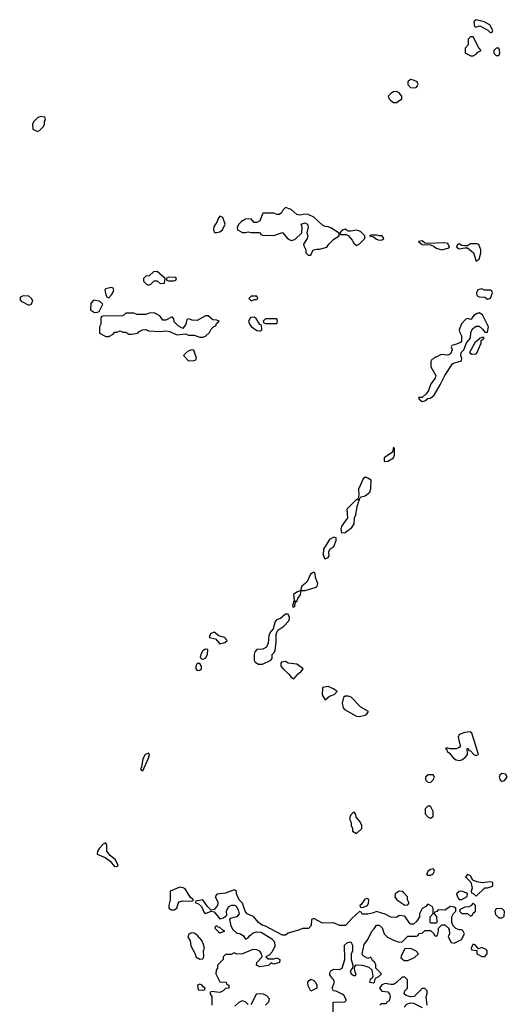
# Model space of a CAD drawing. Header units: inches. Extents: x 2710751 to 2829008, y 857003 to 965602.
# Tile 219 of 256: x 2746005 to 2749429, y 930596 to 937506. Entities that reach past the tile are written whole.
import ezdxf

# ---------------------------------------------------------------- set-up
doc = ezdxf.new("R2010")
doc.units = ezdxf.units.IN
doc.header["$MEASUREMENT"] = 0
doc.layers.add('C7943', color=7, linetype='Continuous')

msp = doc.modelspace()

# ---------------------------------------------------------------- linework, layer by layer
at = {"layer": 'C7943', "color": 2, "elevation": 14}
for points in [[(2749210, 937506), (2749194, 937490), (2749198, 937458), (2749210, 937454), (2749230, 937462), (2749239.6, 937459.6), (2749292, 937432), (2749310, 937414), (2749322, 937418), (2749326, 937430), (2749306, 937470), (2749266, 937490)], [(2749190, 937386), (2749170, 937386), (2749154, 937370), (2749154, 937330), (2749132.7, 937307.3), (2749132.7, 937272.7), (2749170, 937251.3), (2749190, 937252), (2749210, 937264.7), (2749221.2, 937278.8), (2749246, 937290), (2749228.4, 937308.4)], [(2749370, 937306), (2749350, 937306), (2749334, 937290), (2749334, 937270), (2749350, 937254), (2749370, 937254), (2749375.3, 937270), (2749374.6, 937294.6)], [(2748750, 937085.2), (2748731, 937070), (2748731, 937050), (2748750, 937031), (2748770, 937026.8), (2748789, 937031), (2748798, 937042), (2748802, 937050), (2748795.3, 937070), (2748770, 937082.7)], [(2748650, 937001.2), (2748630, 936999), (2748610, 936988.7), (2748591.3, 936970), (2748598, 936950), (2748610, 936938), (2748630, 936926), (2748650, 936926), (2748688.7, 936950), (2748689, 936970), (2748670, 936993.2)], [(2746150, 936826), (2746130, 936818), (2746102, 936790), (2746094, 936770), (2746098, 936738), (2746130, 936722), (2746146, 936730), (2746170, 936754), (2746178, 936770), (2746178, 936790), (2746186, 936810), (2746182, 936822)], [(2747870, 936188.7), (2747851.3, 936170), (2747842, 936150), (2747830, 936138), (2747810, 936138), (2747790, 936148), (2747712.7, 936147.3), (2747690, 936095.3), (2747670, 936082), (2747650, 936082), (2747629, 936109), (2747590, 936106.6), (2747562.8, 936090), (2747542.8, 936070), (2747531.3, 936050), (2747534, 936030), (2747570, 936012), (2747590, 936011.3), (2747610, 936018), (2747630, 936012), (2747687.3, 936012.7), (2747694, 936010), (2747698, 935998), (2747712.7, 935992.7), (2747790, 935990.8), (2747850, 936011.3), (2747887.1, 935967.1), (2747910, 935956), (2747936, 935964), (2747985.2, 936010), (2747989.2, 936049.2), (2747982, 936070), (2748010, 936080.7), (2748026, 936070), (2748030.8, 936050), (2748021, 936010), (2748027.3, 935990), (2748024, 935970), (2747998, 935930), (2747999.6, 935919.6), (2748014, 935890), (2748014, 935870), (2748030, 935854), (2748050, 935854), (2748066, 935890), (2748090, 935896), (2748110, 935894.8), (2748162, 935910), (2748175.3, 935930), (2748210, 935964.7), (2748248, 935990), (2748247.3, 936007.3), (2748190, 936045.2), (2748170, 936053.2), (2748150, 936054), (2748130, 936064), (2748070, 936121.2), (2748030, 936139), (2748010, 936142), (2747970, 936134), (2747950, 936139), (2747910, 936174)], [(2747410, 936128), (2747398, 936110), (2747392, 936090), (2747367.1, 936052.9), (2747364.7, 936030), (2747372.7, 936012.7), (2747390, 936012), (2747410, 936018), (2747428, 936030), (2747448, 936070), (2747430, 936118)], [(2748290, 936035.3), (2748270, 936028), (2748252, 936010), (2748258, 935998), (2748298, 935998), (2748310, 935992), (2748339.5, 935959.5), (2748350, 935938), (2748370, 935922), (2748390, 935932), (2748428.7, 935970), (2748428.7, 935990), (2748398.9, 936018.9), (2748370, 936029.2), (2748330, 936021.2), (2748310, 936022)], [(2748510, 935994), (2748470, 935994), (2748462, 935990), (2748490, 935982), (2748510, 935964.7), (2748530, 935958), (2748550, 935961), (2748562, 935970), (2748550, 935988), (2748528, 935988)], [(2748830, 935953.2), (2748806, 935950), (2748830, 935927.3), (2748890, 935926), (2748915.3, 935915.3), (2748930, 935902.8), (2748970, 935891.3), (2749010, 935902.8), (2749022, 935910), (2749010, 935935.3), (2748990, 935939), (2748870, 935935.3), (2748850, 935938)], [(2749214, 935934), (2749170, 935933.2), (2749150, 935918), (2749130, 935918), (2749110, 935922), (2749090, 935934), (2749076.9, 935923.1), (2749071.3, 935910), (2749090, 935898.8), (2749130, 935906), (2749150, 935904.7), (2749190.6, 935870.6), (2749210, 935812), (2749230, 935824.7), (2749242.7, 935870), (2749242.7, 935890), (2749228.9, 935928.9)], [(2746970, 935738), (2746943.6, 935736.4), (2746912.7, 935707.3), (2746890, 935706), (2746874, 935690), (2746874, 935670), (2746894, 935650), (2746910, 935642), (2746926, 935650), (2746950, 935674), (2746970, 935674), (2746990, 935654), (2747022, 935658), (2747026, 935690)], [(2747050, 935698), (2747034, 935690), (2747038, 935678), (2747050, 935674), (2747090, 935674), (2747102, 935678), (2747106, 935690), (2747096.4, 935696.4)], [(2746646, 935626), (2746610, 935618), (2746602, 935610), (2746610, 935574), (2746618, 935558), (2746630, 935554), (2746650, 935574), (2746658, 935590), (2746666, 935610), (2746662, 935622)], [(2749250, 935618), (2749222, 935610), (2749212, 935590), (2749214, 935570), (2749230, 935562), (2749270, 935558), (2749290, 935544.7), (2749310, 935552), (2749324, 935590), (2749320.4, 935600.4), (2749310, 935608.7), (2749268.7, 935608.7)], [(2746030, 935568), (2746010, 935558), (2746004.7, 935544.7), (2746014, 935530), (2746070, 935502), (2746086, 935510), (2746098, 935530), (2746090, 935546), (2746070, 935566)], [(2746522, 935538), (2746505.4, 935514.6), (2746502, 935470), (2746530, 935452), (2746550, 935454), (2746562, 935458), (2746588, 935510), (2746566, 935530)], [(2747670, 935566), (2747630, 935566), (2747614, 935550), (2747630, 935534), (2747650, 935542), (2747670, 935542), (2747678, 935550)], [(2746950, 935448), (2746912.7, 935447.3), (2746890, 935438), (2746830, 935438), (2746807.3, 935447.3), (2746750, 935446), (2746730, 935428), (2746590, 935426), (2746578, 935422), (2746574, 935410), (2746574, 935370), (2746564.7, 935350), (2746566, 935306), (2746610, 935282), (2746630, 935282), (2746660.4, 935299.6), (2746670, 935314), (2746690, 935312), (2746710, 935322), (2746730, 935312), (2746750, 935314), (2746770, 935298), (2746790, 935298), (2746834, 935306), (2746843.1, 935316.9), (2746866, 935330), (2746890, 935332), (2746910, 935322), (2746990, 935318), (2747030, 935322), (2747056.9, 935316.9), (2747110, 935294), (2747170, 935302), (2747190, 935292), (2747230, 935291.3), (2747270, 935278), (2747290, 935278), (2747310, 935284.7), (2747338, 935310), (2747350, 935334), (2747367.3, 935352.7), (2747382, 935358), (2747387.3, 935372.7), (2747406, 935390), (2747390, 935398), (2747360.4, 935400.4), (2747327.3, 935427.3), (2747310, 935428), (2747250, 935395.3), (2747216.4, 935396.4), (2747190, 935406), (2747178, 935402), (2747171.6, 935368.4), (2747150, 935338), (2747116.4, 935356.4), (2747090, 935386), (2747087.3, 935407.3), (2747078, 935418), (2747070, 935418), (2747030, 935398), (2747010, 935398), (2746988.4, 935428.4)], [(2747650, 935418), (2747624.7, 935415.3), (2747612, 935390), (2747618, 935370), (2747630, 935352), (2747670, 935324.7), (2747690, 935322), (2747698, 935322), (2747706, 935330), (2747702, 935362), (2747690, 935366), (2747666, 935410)], [(2747810, 935406), (2747730, 935406), (2747714, 935390), (2747718, 935378), (2747730, 935374), (2747810, 935374), (2747815.3, 935390)], [(2749230, 935448.7), (2749216.9, 935443.1), (2749194, 935430), (2749175.3, 935404.7), (2749170, 935402), (2749150, 935408.7), (2749136.9, 935403.1), (2749107.5, 935372.5), (2749091, 935330), (2749094.8, 935310), (2749108.1, 935288.1), (2749107.7, 935250), (2749099.2, 935240.8), (2749072.3, 935227.7), (2749039.6, 935220.4), (2749034.8, 935210), (2749040.5, 935190), (2749030, 935161.2), (2749010, 935152.3), (2748964, 935156), (2748930, 935138), (2748922, 935138), (2748910, 935126), (2748898, 935122), (2748892.7, 935107.3), (2748892, 935070), (2748926, 935010), (2748921, 934990), (2748890.8, 934950), (2748875.5, 934904.5), (2748859.9, 934880.1), (2748830, 934855.3), (2748806, 934854), (2748810, 934842), (2748830, 934826.8), (2748850, 934831.3), (2748870, 934846.8), (2748890, 934850.8), (2748914, 934870), (2748957.5, 934942.5), (2748989, 935010), (2749044, 935090), (2749050, 935096), (2749108, 935112), (2749108.7, 935130), (2749101.2, 935150), (2749105.2, 935170), (2749124, 935190), (2749141.5, 935238.5), (2749169.3, 935270), (2749172.3, 935310), (2749184.2, 935335.8), (2749210, 935354.8), (2749230, 935354.8), (2749254.8, 935334.8), (2749270, 935312), (2749290, 935314), (2749297.2, 935350), (2749255.3, 935435.3)], [(2749258, 935278), (2749234, 935270), (2749234, 935266), (2749201, 935239), (2749162, 935170), (2749179.6, 935159.6), (2749210, 935162), (2749218, 935170), (2749238, 935222), (2749246, 935230), (2749246, 935254), (2749266, 935270)], [(2747210, 935188), (2747182, 935178), (2747154, 935150), (2747190, 935112), (2747230, 935114), (2747242, 935118), (2747246, 935130), (2747227.3, 935187.3)], [(2748630, 934506), (2748622, 934470), (2748562.8, 934430), (2748562.8, 934410), (2748566.4, 934406.4), (2748590, 934408.5), (2748630, 934432), (2748636, 934450), (2748636.4, 934496.4)], [(2748430, 934295.3), (2748416, 934284), (2748384.7, 934210), (2748386, 934170), (2748379.6, 934140.4), (2748370, 934138), (2748301, 934070), (2748306.4, 934010), (2748267.4, 933952.6), (2748259.3, 933930), (2748264.9, 933904.9), (2748290, 933907.3), (2748337, 933943), (2748352.5, 933967.5), (2748356, 934010), (2748366, 934030), (2748374, 934090), (2748386, 934126), (2748382, 934138), (2748390, 934134), (2748393.2, 934146.8), (2748403.1, 934156.9), (2748430, 934164.9), (2748462.7, 934190), (2748470, 934214), (2748473.6, 934273.6), (2748450, 934289.2)], [(2748210, 933874.5), (2748181.1, 933858.9), (2748138, 933790), (2748136.3, 933750), (2748145.2, 933725.2), (2748150, 933722.8), (2748170, 933731.3), (2748176.6, 933743.4), (2748176, 933770), (2748182, 933790), (2748211.5, 933808.5), (2748226.6, 933850), (2748228, 933870)], [(2748070, 933629), (2748046, 933614), (2748021.7, 933558.3), (2747986.8, 933530), (2747978, 933510), (2747979.6, 933500.4), (2747950, 933489), (2747927.3, 933472.7), (2747932, 933432), (2747938, 933422), (2747930, 933426), (2747921, 933390), (2747930, 933384), (2747937.2, 933390), (2747940.4, 933419.6), (2747950, 933422), (2747957, 933443), (2747976, 933470), (2747980.4, 933499.6), (2748010, 933500.7), (2748078.6, 933521.4), (2748094, 933530), (2748099.3, 933550), (2748082.9, 933590), (2748078.4, 933618.4)], [(2747890, 933334), (2747870, 933333.2), (2747835.9, 933304.1), (2747807.1, 933292.9), (2747798.8, 933281.2), (2747784.7, 933230), (2747767.1, 933212.9), (2747754.4, 933185.6), (2747748.4, 933130), (2747738, 933102), (2747712.5, 933087.5), (2747670, 933086), (2747656.3, 933070), (2747650.7, 933050), (2747650.7, 933010.7), (2747657.3, 932997.3), (2747682.5, 932982.5), (2747710, 932984), (2747768.7, 933011.3), (2747776.4, 933023.6), (2747778, 933050), (2747794, 933066), (2747798, 933082), (2747804.7, 933135.3), (2747805.6, 933194.4), (2747817.5, 933222.5), (2747859.3, 933250), (2747897.2, 933290), (2747899.3, 933310)], [(2747370, 933208), (2747345.4, 933194.6), (2747334, 933170), (2747379.8, 933159.8), (2747410, 933126), (2747444.7, 933135.3), (2747462, 933150), (2747442, 933170), (2747402.7, 933182.7)], [(2747310, 933088), (2747290, 933075.3), (2747276, 933050), (2747272, 933030), (2747281, 933021), (2747290, 933018), (2747310, 933026), (2747324, 933050), (2747326, 933086)], [(2747270, 932988), (2747250, 932988), (2747241, 932970), (2747241, 932950), (2747250, 932938), (2747270, 932941), (2747282, 932950), (2747282, 932970)], [(2747870, 933002), (2747842, 932998), (2747838, 932990), (2747838.8, 932970), (2747854, 932950), (2747893.8, 932913.8), (2747910, 932890.8), (2747930, 932880.7), (2747962, 932918), (2747979, 932930), (2747995.3, 932950), (2747993.6, 932953.6), (2747950, 932982), (2747890, 932989)], [(2748170, 932825.2), (2748130, 932818), (2748127.7, 932767.7), (2748150, 932732), (2748181, 932759), (2748214, 932770), (2748233.2, 932790), (2748208.7, 932810)], [(2748310, 932759.3), (2748290, 932758), (2748278.8, 932750), (2748268, 932708), (2748276.3, 932676.3), (2748285.5, 932665.5), (2748370, 932618), (2748390, 932616), (2748430, 932625.5), (2748439, 932630), (2748454, 932650), (2748400.1, 932680.1), (2748332.1, 932752.1)], [(2749168.7, 932508.7), (2749130, 932504), (2749091.6, 932488.4), (2749084.7, 932470), (2749098, 932410), (2749096.9, 932403.1), (2749085.4, 932394.6), (2749068.9, 932388.9), (2749028, 932388), (2749003.6, 932396.4), (2748994, 932390), (2749003.6, 932383.6), (2749006, 932370), (2749019.8, 932359.8), (2749050, 932322.8), (2749070, 932310.8), (2749090, 932307.7), (2749110, 932311), (2749135.3, 932330), (2749148, 932350), (2749146, 932390), (2749148.9, 932391.1), (2749154, 932390), (2749158, 932378), (2749170, 932374), (2749194, 932350), (2749210, 932342), (2749226, 932350), (2749184.7, 932484.7), (2749179, 932499)], [(2746910, 932359), (2746886, 932350), (2746870, 932318), (2746859.8, 932260.2), (2746854, 932250), (2746858, 932238), (2746870, 932234), (2746910, 932322), (2746916, 932350)], [(2748907.3, 932207.3), (2748872.7, 932207.3), (2748854, 932190), (2748854, 932170), (2748870, 932154), (2748890, 932152), (2748908, 932170), (2748918, 932190)], [(2749390, 932215.3), (2749376.9, 932203.1), (2749371.3, 932190), (2749378, 932170), (2749390, 932162.8), (2749410, 932167.3), (2749428.7, 932190), (2749418, 932210)], [(2748350, 931946), (2748330, 931926), (2748322, 931910), (2748322, 931890), (2748331.6, 931871.6), (2748332, 931850), (2748342, 931830), (2748342, 931810), (2748370, 931794), (2748406, 931830), (2748406, 931850), (2748396.4, 931876.4), (2748368.4, 931908.4), (2748366, 931930)], [(2748890, 931986), (2748870, 931986), (2748852.7, 931967.3), (2748852.7, 931932.7), (2748874, 931910), (2748890, 931902), (2748907.3, 931912.7), (2748908, 931950)], [(2746610, 931728), (2746590, 931719), (2746562.8, 931690), (2746551.3, 931670), (2746547.7, 931650), (2746606, 931626), (2746639.9, 931599.9), (2746670, 931562.8), (2746690, 931564.7), (2746695.3, 931570), (2746677.2, 931610), (2746640.1, 931640.1), (2746617.2, 931670), (2746616, 931710)], [(2748910, 931546), (2748890, 931542), (2748872, 931530), (2748862, 931510), (2748870, 931502), (2748890, 931502), (2748906, 931510), (2748918, 931530)], [(2749150, 931506), (2749134, 931490), (2749172.7, 931452.7), (2749182, 931410), (2749174, 931390), (2749178, 931378), (2749190, 931374), (2749210, 931354), (2749270, 931412), (2749290, 931412), (2749318, 931422), (2749326, 931430), (2749326, 931450), (2749310, 931455.3), (2749251.6, 931448.4), (2749215.5, 931455.5), (2749187.3, 931467.3), (2749170, 931498)], [(2747130, 931418), (2747061, 931390), (2747060.5, 931330), (2747051, 931291), (2747051.3, 931271.3), (2747070, 931258), (2747090, 931258), (2747108.9, 931271.1), (2747116.5, 931303.5), (2747125.1, 931314.9), (2747150, 931323), (2747210, 931320.7), (2747218, 931322), (2747224, 931330), (2747204.8, 931344.8), (2747165.6, 931405.6), (2747152.9, 931412.9)], [(2748670, 931388.7), (2748642, 931370), (2748638, 931350), (2748652, 931330), (2748710, 931292), (2748730, 931294), (2748738, 931302), (2748738, 931310), (2748728, 931330), (2748728, 931350), (2748700.4, 931380.4), (2748690, 931388)], [(2749110, 931388.7), (2749091.6, 931388.4), (2749072, 931370), (2749078, 931350), (2749090, 931332), (2749110, 931331.3), (2749130, 931342), (2749147.3, 931352.7), (2749148, 931370), (2749139, 931379)], [(2748450, 931338), (2748427.1, 931332.9), (2748403.6, 931296.4), (2748394, 931290), (2748398, 931278), (2748410, 931274), (2748430, 931282), (2748446, 931290), (2748454.6, 931305.4), (2748455.3, 931330)], [(2749190, 931306), (2749172.7, 931287.3), (2749159.6, 931280.4), (2749130, 931278), (2749098, 931262), (2749094, 931250), (2749110, 931234), (2749150, 931234), (2749170, 931214), (2749182, 931218), (2749187.3, 931232.7), (2749206, 931250), (2749206, 931290)], [(2749390, 931268), (2749350, 931266), (2749342, 931250), (2749346.4, 931226.4), (2749370, 931202), (2749390, 931202), (2749407.3, 931212.7), (2749408, 931250)], [(2747390, 931146), (2747378, 931142), (2747374, 931130), (2747402, 931102), (2747410, 931098), (2747430, 931104.7), (2747446, 931110), (2747430, 931115.3), (2747410, 931135.3), (2747398, 931138)], [(2747210, 931098), (2747191.6, 931088.4), (2747184.7, 931070), (2747202, 931042), (2747207.1, 931007.1), (2747238, 930950), (2747242, 930930), (2747270, 930912), (2747290, 930914), (2747298, 930930), (2747295.3, 930970), (2747302, 930990), (2747296.4, 931016.4), (2747283.1, 931043.1), (2747250, 931082), (2747230, 931095.3)], [(2748750, 930988), (2748710, 930986), (2748683.6, 930936.4), (2748682, 930922), (2748703.6, 930903.6), (2748730, 930902), (2748776.4, 930923.6), (2748806, 930950), (2748786, 930970)], [(2749190, 931018), (2749185.4, 931014.6), (2749174, 930990), (2749178, 930978), (2749214, 930974), (2749214, 930950), (2749250, 930932), (2749270, 930932), (2749288, 930950), (2749288, 930970), (2749280.4, 930980.4), (2749250, 930995.3), (2749226, 930986), (2749206, 931010)], [(2748050, 930688.7), (2748030, 930726), (2748028.7, 930750), (2748036.4, 930763.6), (2748050, 930772), (2748070, 930762), (2748082, 930750), (2748091.3, 930730), (2748092, 930710)], [(2747270, 930738), (2747254, 930730), (2747258, 930698), (2747290, 930694), (2747302, 930698), (2747306, 930710), (2747295.3, 930715.3), (2747286, 930730)]]:
    msp.add_lwpolyline(points, close=True, dxfattribs=at)
for points in [[(2748206, 930530), (2748206, 930610), (2748287.3, 930612.7), (2748298, 930622), (2748298, 930630), (2748280.4, 930660.4), (2748270, 930668), (2748227.3, 930687.3), (2748208, 930690), (2748198, 930710), (2748215.3, 930750), (2748208.7, 930770), (2748198, 930778), (2748182.9, 930802.9), (2748183.3, 930816.7), (2748189.6, 930830.4), (2748210, 930841.6), (2748250, 930840.5), (2748269, 930850), (2748288, 930910), (2748286, 931010), (2748306, 931030), (2748330, 931034), (2748342, 931010), (2748342, 930970), (2748332.7, 930947.3), (2748332, 930910), (2748344.7, 930870), (2748342, 930850), (2748324.7, 930830), (2748332, 930810), (2748350, 930798), (2748362, 930798), (2748368, 930810), (2748360.2, 930820.2), (2748355.3, 930850), (2748358, 930862), (2748368.4, 930871.6), (2748410, 930871.3), (2748442, 930862), (2748456, 930856), (2748476.9, 930836.9), (2748484.7, 930790), (2748479.8, 930780.2), (2748464.7, 930770), (2748462, 930750), (2748490, 930746.8), (2748495.3, 930750), (2748502, 930778), (2748526, 930790), (2748546, 930810), (2748506, 930850), (2748506, 930870), (2748498, 930890), (2748483.1, 930903.1), (2748470, 930926), (2748450, 930918), (2748416.4, 930936.4), (2748408.7, 930950), (2748424, 931016), (2748448.9, 931051.1), (2748478, 931110), (2748494.6, 931125.4), (2748510, 931152), (2748530, 931152), (2748550, 931132), (2748564.7, 931090), (2748587.5, 931067.5), (2748630, 931044.7), (2748670, 931032), (2748690, 931034), (2748730, 931074), (2748790, 931074), (2748802, 931078), (2748808.4, 931091.6), (2748830, 931094), (2748850, 931114), (2748890, 931114), (2748912.7, 931092.7), (2748918, 931078), (2748930, 931074), (2748938, 931082), (2748946, 931110), (2748946, 931130), (2748970, 931154), (2748990, 931154), (2749012.7, 931132.7), (2749019.6, 931119.6), (2749022, 931090), (2749014, 931070), (2749034, 931030), (2749054.6, 931025.4), (2749106, 931050), (2749128, 931090), (2749118, 931110), (2749110, 931118), (2749090, 931118), (2749067.3, 931127.3), (2749047.3, 931147.3), (2749038, 931170), (2749038, 931210), (2749050, 931234), (2749066, 931250), (2749066, 931270), (2749056.4, 931276.4), (2749030, 931282), (2748990, 931255.3), (2748942, 931258), (2748932.7, 931247.3), (2748918, 931242), (2748914, 931230), (2748932, 931212), (2748934, 931170), (2748930, 931166), (2748890, 931166), (2748886, 931170), (2748888, 931210), (2748907.3, 931232.7), (2748907.3, 931267.3), (2748902, 931282), (2748870, 931298), (2748856.9, 931283.1), (2748831.6, 931268.4), (2748811.3, 931230), (2748811, 931209), (2748790, 931178), (2748770, 931158), (2748750, 931158), (2748743.1, 931163.1), (2748710, 931215.3), (2748670, 931218), (2748650, 931206), (2748611.6, 931208.4), (2748570, 931228.7), (2748510, 931248), (2748490, 931238), (2748450, 931228.7), (2748408.7, 931228.7), (2748402, 931242), (2748390, 931246), (2748339.6, 931200.4), (2748291.6, 931148.4), (2748250, 931148), (2748210, 931168), (2748130, 931166), (2748070, 931198), (2748054, 931190), (2748051.6, 931148.4), (2748031.6, 931128.4), (2747990, 931128), (2747970, 931118), (2747890, 931095.3), (2747870, 931082), (2747850, 931082), (2747730, 931144), (2747708, 931150), (2747682, 931170), (2747649.3, 931209.3), (2747602, 931230), (2747588, 931250), (2747570, 931306), (2747546, 931330), (2747528, 931370), (2747527.3, 931387.3), (2747516.4, 931396.4), (2747510, 931398), (2747450, 931375.3), (2747390, 931368), (2747378, 931350), (2747395.2, 931315.2), (2747393, 931290), (2747370, 931262), (2747350, 931255.3), (2747322.7, 931282.7), (2747290, 931329), (2747240.7, 931319.3), (2747236, 931310), (2747259.9, 931299.9), (2747281.6, 931281.6), (2747300.9, 931240.9), (2747310, 931234), (2747350, 931248.2), (2747370, 931244.9), (2747410, 931196.3), (2747436.6, 931203.4), (2747458.9, 931221.1), (2747457.6, 931250), (2747470, 931278.8), (2747491.1, 931291.1), (2747511.3, 931291.3), (2747525.4, 931285.4), (2747539.8, 931259.8), (2747546.8, 931230), (2747530.4, 931209.6), (2747482.5, 931197.5), (2747478.8, 931190), (2747487.5, 931147.5), (2747501, 931121), (2747530, 931094), (2747550, 931092), (2747576.9, 931076.9), (2747590, 931054), (2747610, 931062), (2747620.9, 931079.1), (2747643.6, 931096.4), (2747670, 931104.9), (2747700.9, 931100.9), (2747775.8, 931055.8), (2747794.9, 931034.9), (2747796.2, 931003.8), (2747776.8, 930963.2), (2747758, 930942), (2747734, 930930), (2747750, 930914), (2747790, 930914), (2747810, 930922), (2747832, 930910), (2747830, 930888.7), (2747790, 930878), (2747770, 930886), (2747751.1, 930868.9), (2747690, 930859), (2747668, 930870), (2747669, 930890), (2747708, 930930), (2747702, 930950), (2747690, 930968), (2747670, 930979), (2747640.7, 930979.3), (2747570, 930949), (2747528.7, 930948.7), (2747510, 930958), (2747490, 930946), (2747450, 930946), (2747434, 930930), (2747434, 930910), (2747394, 930870), (2747394, 930850), (2747383.6, 930836.4), (2747382, 930810), (2747410, 930754), (2747454, 930750), (2747458, 930738), (2747474, 930730), (2747474, 930710), (2747450, 930706), (2747434, 930690), (2747410, 930678), (2747350, 930686), (2747342, 930678), (2747342, 930670), (2747354, 930650), (2747354, 930590)], [(2748866, 930590), (2748858, 930650), (2748866, 930670), (2748866, 930690), (2748850, 930706), (2748830, 930706), (2748774, 930650), (2748750, 930649.2), (2748718.6, 930658.6), (2748705.2, 930670), (2748709.3, 930690.7), (2748728.7, 930710), (2748727.3, 930767.3), (2748710, 930786), (2748690, 930786), (2748650, 930748), (2748630, 930735.3), (2748610, 930734), (2748570, 930741.2), (2748547.3, 930732.7), (2748531, 930710), (2748548.4, 930688.4), (2748590, 930682.8), (2748600.7, 930670), (2748605.5, 930650), (2748599.1, 930620.9), (2748582, 930610), (2748578, 930602), (2748570, 930598), (2748542, 930598), (2748534, 930590)], [(2747516.4, 930583.6), (2747546, 930610), (2747570, 930622), (2747590, 930614), (2747610, 930594)], [(2747630, 930594), (2747668.9, 930671.1), (2747714, 930670), (2747736.9, 930656.9), (2747756, 930636), (2747752, 930610), (2747730.9, 930589.1)], [(2748703.3, 930576.7), (2748722.8, 930597.2), (2748750, 930604.9), (2748770, 930603.8), (2748830, 930572.7)]]:
    msp.add_lwpolyline(points, dxfattribs=at)

doc.saveas('drawing.dxf')
